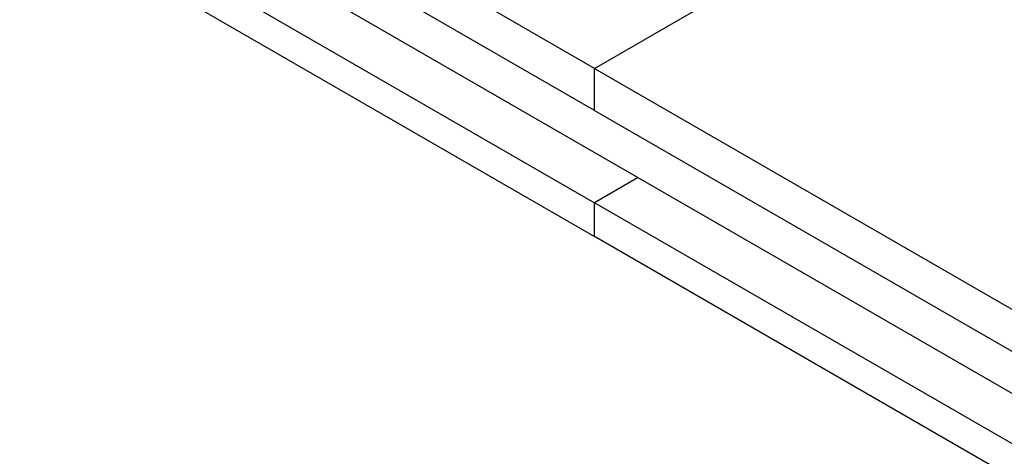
# Model space of a CAD drawing. Header units: millimetres. Extents: x 16386 to 23226, y -7201 to -2390.
# Tile 47 of 94: x 20804 to 20851, y -4613 to -4591. Entities that reach past the tile are written whole.
import ezdxf
from ezdxf import colors
from ezdxf.entities.mleader import LeaderData, LeaderLine
from ezdxf.math import Vec2, Vec3

# ---------------------------------------------------------------- set-up
doc = ezdxf.new("R2010")
doc.units = ezdxf.units.MM
doc.layers.get('0').update_dxf_attribs({"linetype": 'CONTINUOUS'})
doc.layers.add('7标注层', color=4, linetype='CONTINUOUS')
doc.styles.add('标准', font='仿宋GB2312_0.shx', dxfattribs={"width": 0.667})

msp = doc.modelspace()

# ---------------------------------------------------------------- linework, layer by layer
at = {"color": 7, "linetype": 'Continuous', "lineweight": 25}
for p, q in [((20831.538, -4593.679), (20676.488, -4504.171)), ((20831.538, -4595.721), (20674.72, -4505.191)), ((20672.951, -4506.212), (20958.513, -4671.064)), ((20670.83, -4507.437), (20831.538, -4600.212)), ((20787.99, -4576.705), (20831.538, -4601.845)), ((20831.538, -4593.679), (20845.326, -4585.719)), ((20831.538, -4595.721), (20831.538, -4593.679)), ((20831.538, -4593.679), (20959.174, -4667.362)), ((20831.538, -4595.721), (20958.606, -4669.076)), ((20833.659, -4598.987), (20831.538, -4600.212)), ((20831.538, -4601.845), (20831.538, -4600.212)), ((20959.162, -4673.887), (20831.538, -4600.212)), ((20875.086, -4626.984), (20831.538, -4601.845))]:
    msp.add_line(p, q, dxfattribs=at)

# ---------------------------------------------------------------- leaders
at = {"layer": '7标注层', "ltscale": 5}
ml = msp.add_multileader_mtext('Standard', dxfattribs=at)
ml.set_content('5', color=256, style='标准')
ml.set_leader_properties()
ml.build(insert=Vec2(0, 0))
ml.multileader.update_dxf_attribs({"text_right_attachment_type": 6, "dogleg_length": 0.36})
ctx = ml.context
ctx.base_point, ctx.char_height, ctx.plane_origin = Vec3(20601.376, -4747.225), 48, Vec3(20558.632, -4461.815)
ctx.right_attachment = 6
notes = []
notes.append((ctx, [(0, (1, 1, 0), (20619.753, -4780.825), (-1, 0), 0.36, [(0, [(20807.758, -4498.945)], 0, [])])]))
ctx.mtext.insert, ctx.mtext.flow_direction = Vec3(20603.376, -4723.225), 5
for ctx, leaders in notes:
    for number, flags, end, landing, length, lines in leaders:
        leader = LeaderData()
        leader.index, (leader.has_last_leader_line, leader.has_dogleg_vector, leader.attachment_direction) = number, flags
        leader.last_leader_point, leader.dogleg_vector, leader.dogleg_length = Vec3(end), Vec3(landing), length
        for number, points, colour, breaks in lines:
            line = LeaderLine()
            line.index, line.vertices, line.color, line.breaks = number, Vec3.list(points), colors.encode_raw_color(colour), breaks
            leader.lines.append(line)
        ctx.leaders.append(leader)

doc.saveas('drawing.dxf')
